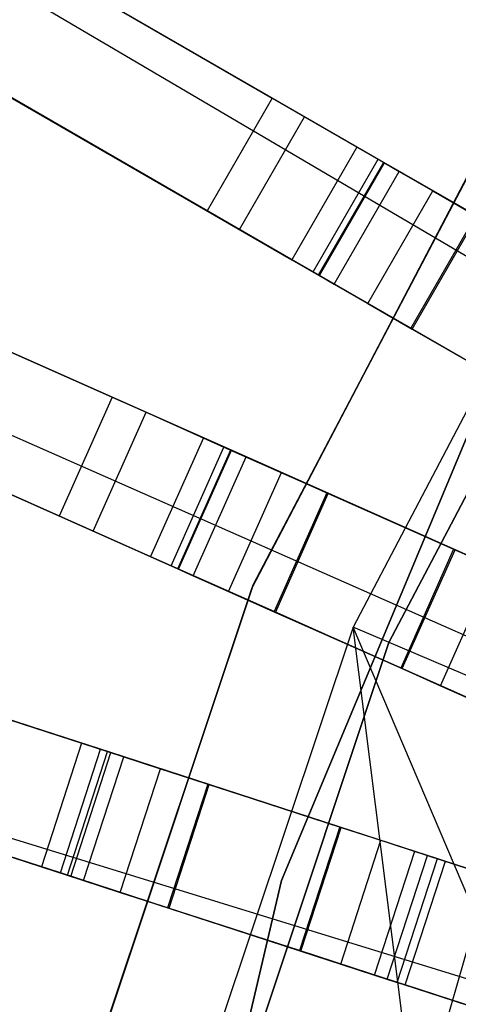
# Model space of a CAD drawing. Extents: x 0.4 to 55.5, y 0.4 to 55.5.
# Tile 37 of 103: x 24.434 to 24.939, y 28.811 to 29.946. Entities that reach past the tile are written whole.
import ezdxf

# ---------------------------------------------------------------- set-up
doc = ezdxf.new("R2010")
doc.units = 0
doc.header["$LTSCALE"] = 2.54
doc.layers.get('0').update_dxf_attribs({"color": 13, "linetype": 'CONTINUOUS'})

# ---------------------------------------------------------------- blocks, each defined once
blk = doc.blocks.new('M_STL')
at = {"color": 0}
for p, q in [((24.8226, 29.7996, 31.4844), (22.1494, 31.343, 31.202)), ((24.8226, 29.7996, 31.4844), (22.1494, 31.343, 31.202)), ((24.8534, 29.7819, 31.6365), (22.1827, 31.3238, 31.3579)), ((24.8534, 29.7819, 31.6365), (22.1827, 31.3238, 31.3579)), ((22.0744, 31.2131, 31.202), (24.7476, 29.6697, 31.4844)), ((22.0744, 31.2131, 31.202), (24.7476, 29.6697, 31.4844)), ((24.7784, 29.652, 31.6365), (22.1077, 31.1939, 31.3579)), ((24.7784, 29.652, 31.6365), (22.1077, 31.1939, 31.3579)), ((24.6456, 29.4643, 31.4845), (21.8267, 30.7193, 31.2025)), ((24.6456, 29.4643, 31.4845), (21.8267, 30.7193, 31.2025)), ((24.678, 29.4499, 31.6366), (21.8618, 30.7037, 31.3583)), ((24.678, 29.4499, 31.6366), (21.8618, 30.7037, 31.3583)), ((21.7657, 30.5823, 31.2025), (24.5846, 29.3273, 31.4845)), ((21.7657, 30.5823, 31.2025), (24.5846, 29.3273, 31.4845)), ((24.617, 29.3128, 31.6366), (21.8008, 30.5667, 31.3583)), ((24.617, 29.3128, 31.6366), (21.8008, 30.5667, 31.3583)), ((24.1673, 30.178, 2.4076), (24.725, 29.856, 10.6684)), ((24.1673, 30.178, 2.4076), (24.725, 29.856, 10.6684)), ((24.2968, 30.1032, 2.3959), (24.8545, 29.7812, 10.6567)), ((24.2968, 30.1032, 2.3959), (24.8545, 29.7812, 10.6567)), ((24.5053, 29.1123, 31.4847), (21.5721, 30.0654, 31.203)), ((24.5053, 29.1123, 31.4847), (21.5721, 30.0654, 31.203)), ((24.539, 29.1014, 31.6368), (21.6085, 30.0536, 31.3588)), ((24.539, 29.1014, 31.6368), (21.6085, 30.0536, 31.3588)), ((24.65, 29.7261, 10.6684), (24.0923, 30.0481, 2.4076)), ((24.65, 29.7261, 10.6684), (24.0923, 30.0481, 2.4076)), ((25.3867, 29.4158, 199.1905), (24.3653, 30.017, 199.4703)), ((25.3867, 29.4158, 199.1905), (24.3653, 30.017, 199.4703)), ((24.2218, 29.9733, 2.3959), (24.7795, 29.6513, 10.6567)), ((24.2218, 29.9733, 2.3959), (24.7795, 29.6513, 10.6567)), ((21.5257, 29.9227, 31.203), (24.459, 28.9697, 31.4847)), ((21.5257, 29.9227, 31.203), (24.459, 28.9697, 31.4847)), ((24.4927, 28.9587, 31.6368), (21.5622, 29.9109, 31.3588)), ((24.4927, 28.9587, 31.6368), (21.5622, 29.9109, 31.3588)), ((24.725, 29.856, 10.6684), (24.65, 29.7261, 10.6684)), ((24.725, 29.856, 10.6684), (24.65, 29.7261, 10.6684)), ((24.725, 29.856, 10.6684), (24.7621, 29.8345, 10.7958)), ((24.725, 29.856, 10.6684), (24.7621, 29.8345, 10.7958)), ((24.6871, 29.7046, 10.7958), (24.7621, 29.8345, 10.7958)), ((24.6871, 29.7046, 10.7958), (24.7621, 29.8345, 10.7958)), ((24.7621, 29.8345, 10.7958), (24.8471, 29.7855, 10.8876)), ((24.7621, 29.8345, 10.7958), (24.8471, 29.7855, 10.8876)), ((24.8226, 29.7996, 31.4844), (24.7476, 29.6697, 31.4844)), ((24.8226, 29.7996, 31.4844), (24.7476, 29.6697, 31.4844)), ((25.6779, 29.3058, 31.52), (24.8226, 29.7996, 31.4844)), ((25.6779, 29.3058, 31.52), (24.8226, 29.7996, 31.4844)), ((24.963, 29.7908, 10.5551), (24.7018, 29.2918, 10.5551)), ((24.7018, 29.2918, 9.9551), (24.963, 29.7908, 9.9551)), ((24.963, 29.7908, 10.5551), (24.7018, 29.2918, 10.5551)), ((24.7018, 29.2918, 9.9551), (24.963, 29.7908, 9.9551)), ((24.7031, 29.2949, 10.7551), (24.9648, 29.7936, 10.7551)), ((24.9648, 29.7936, 10.5551), (24.7031, 29.2949, 10.5551)), ((24.7031, 29.2949, 10.7551), (24.9648, 29.7936, 10.7551)), ((24.9648, 29.7936, 10.5551), (24.7031, 29.2949, 10.5551)), ((24.7721, 29.6556, 10.8876), (24.8471, 29.7855, 10.8876)), ((24.7721, 29.6556, 10.8876), (24.8471, 29.7855, 10.8876)), ((24.7784, 29.652, 31.6365), (24.8534, 29.7819, 31.6365)), ((24.7784, 29.652, 31.6365), (24.8534, 29.7819, 31.6365)), ((24.7795, 29.6513, 10.6567), (24.8545, 29.7812, 10.6567)), ((24.7795, 29.6513, 10.6567), (24.8545, 29.7812, 10.6567)), ((24.8471, 29.7855, 10.8876), (24.9597, 29.7205, 10.922)), ((24.8471, 29.7855, 10.8876), (24.9597, 29.7205, 10.922)), ((25.6759, 29.307, 31.67), (24.8534, 29.7819, 31.6365)), ((25.6759, 29.307, 31.67), (24.8534, 29.7819, 31.6365)), ((24.8545, 29.7812, 10.6567), (24.8714, 29.7715, 10.7146)), ((24.8545, 29.7812, 10.6567), (24.8714, 29.7715, 10.7146)), ((23.9521, 29.773, 2.4076), (24.5405, 29.5111, 10.6684)), ((23.9521, 29.773, 2.4076), (24.5405, 29.5111, 10.6684)), ((24.7964, 29.6416, 10.7146), (24.8714, 29.7715, 10.7146)), ((24.7964, 29.6416, 10.7146), (24.8714, 29.7715, 10.7146)), ((24.8714, 29.7715, 10.7146), (24.91, 29.7492, 10.7564)), ((24.8714, 29.7715, 10.7146), (24.91, 29.7492, 10.7564)), ((24.835, 29.6192, 10.7564), (24.91, 29.7492, 10.7564)), ((24.835, 29.6192, 10.7564), (24.91, 29.7492, 10.7564)), ((24.91, 29.7492, 10.7564), (24.9612, 29.7196, 10.772)), ((24.91, 29.7492, 10.7564), (24.9612, 29.7196, 10.772)), ((24.6871, 29.7046, 10.7958), (24.65, 29.7261, 10.6684)), ((24.6871, 29.7046, 10.7958), (24.65, 29.7261, 10.6684)), ((25.0705, 29.7268, 31.7191), (24.8181, 29.2459, 31.7191)), ((25.0705, 29.7268, 31.7191), (24.8181, 29.2459, 31.7191)), ((24.9597, 29.7205, 10.922), (24.8847, 29.5906, 10.922)), ((24.9597, 29.7205, 10.922), (24.8847, 29.5906, 10.922)), ((24.0888, 29.7122, 2.3959), (24.6771, 29.4503, 10.6567)), ((24.0888, 29.7122, 2.3959), (24.6771, 29.4503, 10.6567)), ((24.8862, 29.5897, 10.772), (24.9612, 29.7196, 10.772)), ((24.8862, 29.5897, 10.772), (24.9612, 29.7196, 10.772)), ((24.7721, 29.6556, 10.8876), (24.6871, 29.7046, 10.7958)), ((24.7721, 29.6556, 10.8876), (24.6871, 29.7046, 10.7958)), ((25.1085, 29.7028, 10.1551), (24.8595, 29.2283, 10.1551)), ((24.8595, 29.2283, 10.2551), (25.1085, 29.7028, 10.2551)), ((25.1085, 29.7028, 10.1551), (24.8595, 29.2283, 10.1551)), ((24.8595, 29.2283, 10.2551), (25.1085, 29.7028, 10.2551)), ((24.7476, 29.6697, 31.4844), (25.6029, 29.1759, 31.52)), ((24.7476, 29.6697, 31.4844), (25.6029, 29.1759, 31.52)), ((24.8847, 29.5906, 10.922), (24.7721, 29.6556, 10.8876)), ((24.8847, 29.5906, 10.922), (24.7721, 29.6556, 10.8876)), ((25.6009, 29.1771, 31.67), (24.7784, 29.652, 31.6365)), ((25.6009, 29.1771, 31.67), (24.7784, 29.652, 31.6365)), ((24.7795, 29.6513, 10.6567), (24.7964, 29.6416, 10.7146)), ((24.7795, 29.6513, 10.6567), (24.7964, 29.6416, 10.7146)), ((24.7964, 29.6416, 10.7146), (24.835, 29.6192, 10.7564)), ((24.7964, 29.6416, 10.7146), (24.835, 29.6192, 10.7564)), ((24.4795, 29.3741, 10.6684), (23.8911, 29.636, 2.4076)), ((24.4795, 29.3741, 10.6684), (23.8911, 29.636, 2.4076)), ((24.835, 29.6192, 10.7564), (24.8862, 29.5897, 10.772)), ((24.835, 29.6192, 10.7564), (24.8862, 29.5897, 10.772)), ((25.2305, 29.1113, 199.1905), (24.1462, 29.5898, 199.4703)), ((25.2305, 29.1113, 199.1905), (24.1462, 29.5898, 199.4703)), ((25.023, 29.5107, 10.9238), (24.8847, 29.5906, 10.922)), ((25.023, 29.5107, 10.9238), (24.8847, 29.5906, 10.922)), ((24.8862, 29.5897, 10.772), (25.0245, 29.5098, 10.7739)), ((24.8862, 29.5897, 10.772), (25.0245, 29.5098, 10.7739)), ((24.0277, 29.5752, 2.3959), (24.6161, 29.3132, 10.6567)), ((24.0277, 29.5752, 2.3959), (24.6161, 29.3132, 10.6567)), ((24.5405, 29.5111, 10.6684), (24.4795, 29.3741, 10.6684)), ((24.5405, 29.5111, 10.6684), (24.4795, 29.3741, 10.6684)), ((24.5405, 29.5111, 10.6684), (24.5796, 29.4937, 10.7958)), ((24.5405, 29.5111, 10.6684), (24.5796, 29.4937, 10.7958)), ((24.5186, 29.3566, 10.7958), (24.5796, 29.4937, 10.7958)), ((24.5186, 29.3566, 10.7958), (24.5796, 29.4937, 10.7958)), ((24.5796, 29.4937, 10.7958), (24.6693, 29.4537, 10.8876)), ((24.5796, 29.4937, 10.7958), (24.6693, 29.4537, 10.8876)), ((24.6456, 29.4643, 31.4845), (24.5846, 29.3273, 31.4845)), ((24.6456, 29.4643, 31.4845), (24.5846, 29.3273, 31.4845)), ((25.5456, 29.0636, 31.52), (24.6456, 29.4643, 31.4845)), ((25.5456, 29.0636, 31.52), (24.6456, 29.4643, 31.4845)), ((24.7355, 28.9538, 10.5551), (24.9487, 29.4644, 10.5551)), ((24.9487, 29.4644, 9.9551), (24.7355, 28.9538, 9.9551)), ((24.9487, 29.4644, 9.9551), (24.7355, 28.9538, 9.9551)), ((24.7355, 28.9538, 10.5551), (24.9487, 29.4644, 10.5551)), ((24.6083, 29.3167, 10.8876), (24.6693, 29.4537, 10.8876)), ((24.6083, 29.3167, 10.8876), (24.6693, 29.4537, 10.8876)), ((24.6161, 29.3132, 10.6567), (24.6771, 29.4503, 10.6567)), ((24.6161, 29.3132, 10.6567), (24.6771, 29.4503, 10.6567)), ((24.617, 29.3128, 31.6366), (24.678, 29.4499, 31.6366)), ((24.617, 29.3128, 31.6366), (24.678, 29.4499, 31.6366)), ((24.6693, 29.4537, 10.8876), (24.788, 29.4009, 10.922)), ((24.6693, 29.4537, 10.8876), (24.788, 29.4009, 10.922)), ((24.6771, 29.4503, 10.6567), (24.6949, 29.4423, 10.7146)), ((24.6771, 29.4503, 10.6567), (24.6949, 29.4423, 10.7146)), ((25.5436, 29.0645, 31.67), (24.678, 29.4499, 31.6366)), ((25.5436, 29.0645, 31.67), (24.678, 29.4499, 31.6366)), ((24.6339, 29.3053, 10.7146), (24.6949, 29.4423, 10.7146)), ((24.6339, 29.3053, 10.7146), (24.6949, 29.4423, 10.7146)), ((24.6949, 29.4423, 10.7146), (24.7356, 29.4242, 10.7564)), ((24.6949, 29.4423, 10.7146), (24.7356, 29.4242, 10.7564)), ((24.6746, 29.2872, 10.7564), (24.7356, 29.4242, 10.7564)), ((24.6746, 29.2872, 10.7564), (24.7356, 29.4242, 10.7564)), ((24.7356, 29.4242, 10.7564), (24.7896, 29.4002, 10.772)), ((24.7356, 29.4242, 10.7564), (24.7896, 29.4002, 10.772)), ((24.788, 29.4009, 10.922), (24.727, 29.2639, 10.922)), ((24.788, 29.4009, 10.922), (24.727, 29.2639, 10.922)), ((24.7286, 29.2631, 10.772), (24.7896, 29.4002, 10.772)), ((24.7286, 29.2631, 10.772), (24.7896, 29.4002, 10.772)), ((24.788, 29.4009, 10.922), (24.934, 29.3359, 10.9238)), ((24.788, 29.4009, 10.922), (24.934, 29.3359, 10.9238)), ((24.7896, 29.4002, 10.772), (24.9356, 29.3352, 10.7739)), ((24.7896, 29.4002, 10.772), (24.9356, 29.3352, 10.7739)), ((24.5186, 29.3566, 10.7958), (24.4795, 29.3741, 10.6684)), ((24.5186, 29.3566, 10.7958), (24.4795, 29.3741, 10.6684)), ((24.6083, 29.3167, 10.8876), (24.5186, 29.3566, 10.7958)), ((24.6083, 29.3167, 10.8876), (24.5186, 29.3566, 10.7958)), ((24.934, 29.3359, 10.9238), (24.873, 29.1989, 10.9238)), ((24.934, 29.3359, 10.9238), (24.873, 29.1989, 10.9238)), ((24.8746, 29.1982, 10.7739), (24.9356, 29.3352, 10.7739)), ((24.8746, 29.1982, 10.7739), (24.9356, 29.3352, 10.7739)), ((24.934, 29.3359, 10.9238), (25.031, 29.2927, 10.9038)), ((24.934, 29.3359, 10.9238), (25.031, 29.2927, 10.9038)), ((24.9356, 29.3352, 10.7739), (24.9797, 29.3156, 10.7648)), ((24.9356, 29.3352, 10.7739), (24.9797, 29.3156, 10.7648)), ((24.5846, 29.3273, 31.4845), (25.4846, 28.9266, 31.52)), ((24.5846, 29.3273, 31.4845), (25.4846, 28.9266, 31.52)), ((24.727, 29.2639, 10.922), (24.6083, 29.3167, 10.8876)), ((24.727, 29.2639, 10.922), (24.6083, 29.3167, 10.8876)), ((24.6161, 29.3132, 10.6567), (24.6339, 29.3053, 10.7146)), ((24.6161, 29.3132, 10.6567), (24.6339, 29.3053, 10.7146)), ((25.4826, 28.9275, 31.67), (24.617, 29.3128, 31.6366)), ((25.4826, 28.9275, 31.67), (24.617, 29.3128, 31.6366)), ((24.9187, 29.1785, 10.7648), (24.9797, 29.3156, 10.7648)), ((24.9187, 29.1785, 10.7648), (24.9797, 29.3156, 10.7648)), ((23.9227, 29.3016, 2.3959), (24.5352, 29.1026, 10.6567)), ((23.9227, 29.3016, 2.3959), (24.5352, 29.1026, 10.6567)), ((24.6339, 29.3053, 10.7146), (24.6746, 29.2872, 10.7564)), ((24.6339, 29.3053, 10.7146), (24.6746, 29.2872, 10.7564)), ((24.7018, 29.2918, 10.5551), (24.5239, 28.7573, 10.5551)), ((24.5239, 28.7573, 9.9551), (24.7018, 29.2918, 9.9551)), ((24.7018, 29.2918, 10.5551), (24.5239, 28.7573, 10.5551)), ((24.5239, 28.7573, 9.9551), (24.7018, 29.2918, 9.9551)), ((24.5247, 28.7606, 10.7551), (24.7031, 29.2949, 10.7551)), ((24.7031, 29.2949, 10.5551), (24.5247, 28.7606, 10.5551)), ((24.5247, 28.7606, 10.7551), (24.7031, 29.2949, 10.7551)), ((24.7031, 29.2949, 10.5551), (24.5247, 28.7606, 10.5551)), ((24.7018, 29.2918, 10.5551), (24.7018, 29.2918, 9.9551)), ((24.7018, 29.2918, 10.5551), (24.7018, 29.2918, 9.9551)), ((24.7031, 29.2949, 10.7551), (24.7031, 29.2949, 10.5551)), ((24.7031, 29.2949, 10.7551), (24.7031, 29.2949, 10.5551)), ((24.6746, 29.2872, 10.7564), (24.7286, 29.2631, 10.772)), ((24.6746, 29.2872, 10.7564), (24.7286, 29.2631, 10.772)), ((24.873, 29.1989, 10.9238), (24.727, 29.2639, 10.922)), ((24.873, 29.1989, 10.9238), (24.727, 29.2639, 10.922)), ((24.7286, 29.2631, 10.772), (24.8746, 29.1982, 10.7739)), ((24.7286, 29.2631, 10.772), (24.8746, 29.1982, 10.7739)), ((24.8181, 29.2459, 31.7191), (24.6461, 28.7307, 31.7191)), ((24.8181, 29.2459, 31.7191), (24.6461, 28.7307, 31.7191)), ((24.8906, 28.6704, 32.4516), (24.8181, 29.2459, 31.7191)), ((24.9605, 28.912, 32.4516), (24.8181, 29.2459, 31.7191)), ((24.8906, 28.6704, 32.4516), (24.8181, 29.2459, 31.7191)), ((24.9605, 28.912, 32.4516), (24.8181, 29.2459, 31.7191)), ((25.0497, 29.1472, 32.4516), (24.8181, 29.2459, 31.7191)), ((25.0497, 29.1472, 32.4516), (24.8181, 29.2459, 31.7191)), ((24.8595, 29.2283, 10.1551), (24.6898, 28.7199, 10.1551)), ((24.6898, 28.7199, 10.2551), (24.8595, 29.2283, 10.2551)), ((24.8595, 29.2283, 10.1551), (24.6898, 28.7199, 10.1551)), ((24.6898, 28.7199, 10.2551), (24.8595, 29.2283, 10.2551)), ((24.8595, 29.2283, 10.1551), (24.8595, 29.2283, 10.2551)), ((24.8595, 29.2283, 10.1551), (24.8595, 29.2283, 10.2551)), ((24.97, 29.1557, 10.9038), (24.873, 29.1989, 10.9238)), ((24.97, 29.1557, 10.9038), (24.873, 29.1989, 10.9238)), ((24.8746, 29.1982, 10.7739), (24.9187, 29.1785, 10.7648)), ((24.8746, 29.1982, 10.7739), (24.9187, 29.1785, 10.7648)), ((24.9187, 29.1785, 10.7648), (24.9562, 29.1618, 10.7378)), ((24.9187, 29.1785, 10.7648), (24.9562, 29.1618, 10.7378)), ((23.8764, 29.159, 2.3959), (24.4889, 28.96, 10.6567)), ((23.8764, 29.159, 2.3959), (24.4889, 28.96, 10.6567)), ((25.1108, 28.7907, 199.1905), (23.9783, 29.1401, 199.4703)), ((25.1108, 28.7907, 199.1905), (23.9783, 29.1401, 199.4703)), ((24.4338, 29.1356, 10.7958), (24.5271, 29.1053, 10.8876)), ((24.4338, 29.1356, 10.7958), (24.5271, 29.1053, 10.8876)), ((24.5053, 29.1123, 31.4847), (24.459, 28.9697, 31.4847)), ((24.5053, 29.1123, 31.4847), (24.459, 28.9697, 31.4847)), ((25.4394, 28.8088, 31.52), (24.5053, 29.1123, 31.4847)), ((25.4394, 28.8088, 31.52), (24.5053, 29.1123, 31.4847)), ((24.4808, 28.9626, 10.8876), (24.5271, 29.1053, 10.8876)), ((24.4808, 28.9626, 10.8876), (24.5271, 29.1053, 10.8876)), ((24.4889, 28.96, 10.6567), (24.5352, 29.1026, 10.6567)), ((24.4889, 28.96, 10.6567), (24.5352, 29.1026, 10.6567)), ((24.4927, 28.9587, 31.6368), (24.539, 29.1014, 31.6368)), ((24.4927, 28.9587, 31.6368), (24.539, 29.1014, 31.6368)), ((24.5074, 28.9539, 10.7146), (24.5538, 29.0966, 10.7146)), ((24.5074, 28.9539, 10.7146), (24.5538, 29.0966, 10.7146)), ((24.5271, 29.1053, 10.8876), (24.6507, 29.0651, 10.922)), ((24.5271, 29.1053, 10.8876), (24.6507, 29.0651, 10.922)), ((24.5352, 29.1026, 10.6567), (24.5538, 29.0966, 10.7146)), ((24.5352, 29.1026, 10.6567), (24.5538, 29.0966, 10.7146)), ((25.4373, 28.8095, 31.67), (24.539, 29.1014, 31.6368)), ((25.4373, 28.8095, 31.67), (24.539, 29.1014, 31.6368)), ((24.5538, 29.0966, 10.7146), (24.5962, 29.0828, 10.7564)), ((24.5538, 29.0966, 10.7146), (24.5962, 29.0828, 10.7564)), ((24.5498, 28.9402, 10.7564), (24.5962, 29.0828, 10.7564)), ((24.5498, 28.9402, 10.7564), (24.5962, 29.0828, 10.7564)), ((24.5962, 29.0828, 10.7564), (24.6524, 29.0646, 10.772)), ((24.5962, 29.0828, 10.7564), (24.6524, 29.0646, 10.772)), ((24.6507, 29.0651, 10.922), (24.6044, 28.9224, 10.922)), ((24.6507, 29.0651, 10.922), (24.6044, 28.9224, 10.922)), ((24.606, 28.9219, 10.772), (24.6524, 29.0646, 10.772)), ((24.606, 28.9219, 10.772), (24.6524, 29.0646, 10.772)), ((24.6507, 29.0651, 10.922), (24.8027, 29.0157, 10.9238)), ((24.6507, 29.0651, 10.922), (24.8027, 29.0157, 10.9238)), ((24.6524, 29.0646, 10.772), (24.8043, 29.0152, 10.7739)), ((24.6524, 29.0646, 10.772), (24.8043, 29.0152, 10.7739)), ((24.8027, 29.0157, 10.9238), (24.7563, 28.8731, 10.9238)), ((24.8027, 29.0157, 10.9238), (24.7563, 28.8731, 10.9238)), ((24.758, 28.8725, 10.7739), (24.8043, 29.0152, 10.7739)), ((24.758, 28.8725, 10.7739), (24.8043, 29.0152, 10.7739)), ((24.8027, 29.0157, 10.9238), (24.9037, 28.9829, 10.9038)), ((24.8027, 29.0157, 10.9238), (24.9037, 28.9829, 10.9038)), ((24.8043, 29.0152, 10.7739), (24.8502, 29.0003, 10.7648)), ((24.8043, 29.0152, 10.7739), (24.8502, 29.0003, 10.7648)), ((24.8039, 28.8576, 10.7648), (24.8502, 29.0003, 10.7648)), ((24.8039, 28.8576, 10.7648), (24.8502, 29.0003, 10.7648)), ((24.8502, 29.0003, 10.7648), (24.8893, 28.9876, 10.7378)), ((24.8502, 29.0003, 10.7648), (24.8893, 28.9876, 10.7378)), ((24.4808, 28.9626, 10.8876), (24.3874, 28.9929, 10.7958)), ((24.4808, 28.9626, 10.8876), (24.3874, 28.9929, 10.7958)), ((24.8429, 28.8449, 10.7378), (24.8893, 28.9876, 10.7378)), ((24.8429, 28.8449, 10.7378), (24.8893, 28.9876, 10.7378)), ((24.8573, 28.8402, 10.9038), (24.9037, 28.9829, 10.9038)), ((24.8573, 28.8402, 10.9038), (24.9037, 28.9829, 10.9038)), ((24.8893, 28.9876, 10.7378), (24.9154, 28.9791, 10.697)), ((24.8893, 28.9876, 10.7378), (24.9154, 28.9791, 10.697)), ((24.9037, 28.9829, 10.9038), (24.9896, 28.955, 10.8444)), ((24.9037, 28.9829, 10.9038), (24.9896, 28.955, 10.8444)), ((24.869, 28.8364, 10.697), (24.9154, 28.9791, 10.697)), ((24.869, 28.8364, 10.697), (24.9154, 28.9791, 10.697)), ((24.8782, 28.8335, 10.2252), (24.9246, 28.9761, 10.2252)), ((24.8782, 28.8335, 10.6489), (24.9246, 28.9761, 10.6489)), ((24.8782, 28.8335, 10.2252), (24.9246, 28.9761, 10.2252)), ((24.8782, 28.8335, 10.6489), (24.9246, 28.9761, 10.6489)), ((24.9154, 28.9791, 10.697), (24.9246, 28.9761, 10.6489)), ((24.9154, 28.9791, 10.697), (24.9246, 28.9761, 10.6489)), ((24.9246, 28.9761, 10.2252), (25.0672, 28.9298, 10.2252)), ((24.9246, 28.9761, 10.2252), (25.0672, 28.9298, 10.2252)), ((24.9246, 28.9761, 10.6489), (24.9246, 28.9761, 10.2252)), ((24.9246, 28.9761, 10.6489), (24.9246, 28.9761, 10.2252)), ((24.459, 28.9697, 31.4847), (25.3931, 28.6662, 31.52)), ((24.459, 28.9697, 31.4847), (25.3931, 28.6662, 31.52)), ((24.6044, 28.9224, 10.922), (24.4808, 28.9626, 10.8876)), ((24.6044, 28.9224, 10.922), (24.4808, 28.9626, 10.8876)), ((24.4889, 28.96, 10.6567), (24.5074, 28.9539, 10.7146)), ((24.4889, 28.96, 10.6567), (24.5074, 28.9539, 10.7146)), ((25.3909, 28.6669, 31.67), (24.4927, 28.9587, 31.6368)), ((25.3909, 28.6669, 31.67), (24.4927, 28.9587, 31.6368)), ((24.5074, 28.9539, 10.7146), (24.5498, 28.9402, 10.7564)), ((24.5074, 28.9539, 10.7146), (24.5498, 28.9402, 10.7564)), ((24.6093, 28.4151, 10.5551), (24.7355, 28.9538, 10.5551)), ((24.7355, 28.9538, 9.9551), (24.6093, 28.4151, 9.9551)), ((24.7355, 28.9538, 9.9551), (24.6093, 28.4151, 9.9551)), ((24.6093, 28.4151, 10.5551), (24.7355, 28.9538, 10.5551)), ((24.7355, 28.9538, 9.9551), (24.7355, 28.9538, 10.5551)), ((24.7355, 28.9538, 9.9551), (24.7355, 28.9538, 10.5551)), ((24.5498, 28.9402, 10.7564), (24.606, 28.9219, 10.772)), ((24.5498, 28.9402, 10.7564), (24.606, 28.9219, 10.772)), ((24.7563, 28.8731, 10.9238), (24.6044, 28.9224, 10.922)), ((24.7563, 28.8731, 10.9238), (24.6044, 28.9224, 10.922)), ((24.606, 28.9219, 10.772), (24.758, 28.8725, 10.7739)), ((24.606, 28.9219, 10.772), (24.758, 28.8725, 10.7739)), ((24.9605, 28.912, 32.4516), (24.8906, 28.6704, 32.4516)), ((24.9605, 28.912, 32.4516), (24.8906, 28.6704, 32.4516)), ((24.8573, 28.8402, 10.9038), (24.7563, 28.8731, 10.9238)), ((24.8573, 28.8402, 10.9038), (24.7563, 28.8731, 10.9238)), ((24.758, 28.8725, 10.7739), (24.8039, 28.8576, 10.7648)), ((24.758, 28.8725, 10.7739), (24.8039, 28.8576, 10.7648)), ((24.8039, 28.8576, 10.7648), (24.8429, 28.8449, 10.7378)), ((24.8039, 28.8576, 10.7648), (24.8429, 28.8449, 10.7378)), ((24.8429, 28.8449, 10.7378), (24.869, 28.8364, 10.697)), ((24.8429, 28.8449, 10.7378), (24.869, 28.8364, 10.697)), ((24.9432, 28.8123, 10.8444), (24.8573, 28.8402, 10.9038)), ((24.9432, 28.8123, 10.8444), (24.8573, 28.8402, 10.9038)), ((24.869, 28.8364, 10.697), (24.8782, 28.8335, 10.6489)), ((24.869, 28.8364, 10.697), (24.8782, 28.8335, 10.6489)), ((25.0209, 28.7871, 10.2252), (24.8782, 28.8335, 10.2252)), ((24.8782, 28.8335, 10.6489), (24.8782, 28.8335, 10.2252)), ((24.8782, 28.8335, 10.6489), (24.8782, 28.8335, 10.2252)), ((25.0209, 28.7871, 10.2252), (24.8782, 28.8335, 10.2252))]:
    blk.add_line(p, q, dxfattribs=at)

msp = doc.modelspace()

# ---------------------------------------------------------------- block references
at = {"color": 0}
msp.add_blockref('M_STL', (0, 0), dxfattribs=at)

doc.saveas('drawing.dxf')
